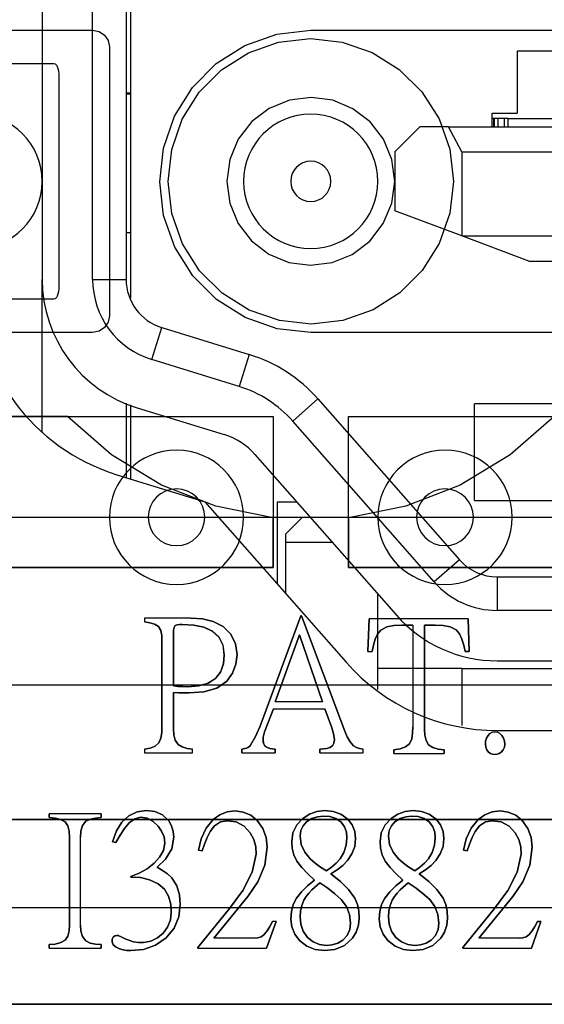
# Model space of a CAD drawing. Header units: millimetres. Extents: x 0 to 1524, y 0 to 1016.
# Tile 131 of 256: x 677.36 to 680.49, y 392.11 to 397.97. Entities that reach past the tile are written whole.
import ezdxf

# ---------------------------------------------------------------- set-up
doc = ezdxf.new("R2010")
doc.units = ezdxf.units.MM
doc.header["$LTSCALE"] = 83.82
doc.layers.get('0').update_dxf_attribs({"linetype": 'CONTINUOUS'})
doc.layers.add('02___PRT_ALL_AXES', color=7, linetype='CONTINUOUS')

msp = doc.modelspace()

# ---------------------------------------------------------------- linework, layer by layer
at = {"color": 7, "linetype": 'CONTINUOUS'}
for p, q in [((677.4944, 398.8517), (677.4944, 396.4232)), ((677.7944, 396.4232), (677.7944, 398.8517)), ((677.9944, 398.8517), (677.9944, 396.4232)), ((678.0194, 398.6817), (678.0194, 396.3102)), ((676.0444, 397.9067), (677.7944, 397.9067)), ((679.0944, 397.9067), (680.5944, 397.9067)), ((677.8944, 397.8067), (677.8944, 396.2067)), ((680.6644, 397.7817), (680.3244, 397.7817)), ((680.3244, 397.7817), (680.3244, 397.4117)), ((677.5644, 397.7067), (676.7244, 397.7067)), ((677.5944, 396.3667), (677.5944, 397.6467)), ((678.0194, 397.5317), (677.9944, 397.5317)), ((678.0092, 397.5267), (677.9944, 397.5267)), ((678.0194, 397.5267), (678.0092, 397.5267)), ((680.1744, 397.4117), (680.3244, 397.4117)), ((680.1744, 397.3317), (680.1744, 397.4117)), ((680.1843, 397.3817), (680.1744, 397.3817)), ((680.1894, 397.3817), (680.1843, 397.3817)), ((680.1843, 397.3317), (680.1843, 397.3817)), ((680.1894, 397.3317), (680.1894, 397.3817)), ((680.2095, 397.3817), (680.1894, 397.3817)), ((680.1894, 397.3317), (680.1894, 397.3817)), ((680.2194, 397.3817), (680.2095, 397.3817)), ((680.2095, 397.3817), (680.2095, 397.3317)), ((680.2493, 397.3817), (680.2194, 397.3817)), ((680.2694, 397.3817), (680.2493, 397.3817)), ((680.2493, 397.3317), (680.2493, 397.3817)), ((680.2694, 397.3817), (680.7194, 397.3817)), ((680.2694, 397.3817), (680.2694, 397.3317)), ((679.7444, 397.3317), (679.5944, 397.1817)), ((679.9144, 397.3317), (679.7444, 397.3317)), ((679.9144, 397.3317), (690.0744, 397.3317)), ((679.9944, 397.1817), (679.9144, 397.3317)), ((679.5944, 397.1817), (679.5944, 396.8317)), ((679.9944, 397.1817), (689.9944, 397.1817)), ((679.9944, 397.1817), (679.9944, 396.6817)), ((679.9944, 396.6817), (679.5944, 396.8317)), ((677.9944, 396.7017), (678.0194, 396.7017)), ((680.3944, 396.5317), (679.9944, 396.6817)), ((679.9944, 396.6817), (689.9944, 396.6817)), ((680.3944, 396.5317), (689.5944, 396.5317)), ((677.4944, 395.5145), (677.4944, 396.4232)), ((677.7944, 396.4232), (677.9944, 396.4232)), ((676.7244, 396.3067), (677.5644, 396.3067)), ((678.1473, 395.9453), (678.2062, 396.1365)), ((678.2062, 396.1365), (678.7264, 395.9764)), ((677.7944, 396.1067), (676.0444, 396.1067)), ((680.5944, 396.1067), (679.0944, 396.1067)), ((678.7264, 395.9764), (678.6676, 395.7853)), ((678.6676, 395.7853), (678.1473, 395.9453)), ((677.9944, 395.6863), (677.9944, 395.2431)), ((678.0194, 395.6756), (678.0194, 395.2354)), ((678.9872, 395.5787), (679.1374, 395.7108)), ((679.1374, 395.7108), (679.9798, 394.7535)), ((680.0694, 395.1067), (680.0694, 395.6817)), ((682.3694, 395.6817), (680.0694, 395.6817)), ((677.6442, 395.6067), (676.4444, 395.6067)), ((676.4444, 395.6067), (678.8694, 395.6067)), ((678.0591, 395.6586), (678.5794, 395.4985)), ((678.8694, 395.6067), (678.8694, 394.7067)), ((679.3194, 395.6067), (681.7444, 395.6067)), ((679.3194, 394.7067), (679.3194, 395.6067)), ((679.8297, 394.6213), (678.9872, 395.5787)), ((678.762, 395.3805), (679.6044, 394.4232)), ((679.0118, 395.0967), (678.8944, 395.0967)), ((678.8944, 395.0967), (678.8944, 394.6093)), ((680.0694, 395.1067), (682.3694, 395.1067)), ((676.9944, 395.0067), (677.8694, 395.0067)), ((677.8694, 395.0067), (678.6694, 395.0067)), ((678.6694, 395.0067), (679.5194, 395.0067)), ((678.8694, 394.7067), (678.8694, 395.0035)), ((678.9444, 394.9067), (679.0444, 395.0067)), ((679.0444, 395.0067), (679.091, 395.0067)), ((679.3194, 395.0035), (679.3194, 394.7067)), ((679.5194, 395.0067), (680.3194, 395.0067)), ((680.3194, 395.0067), (681.1944, 395.0067)), ((678.9444, 394.9067), (678.9444, 394.8567)), ((678.9444, 394.8567), (678.9444, 394.5526)), ((679.223, 394.8567), (678.9444, 394.8567)), ((679.9798, 394.7535), (679.8297, 394.6213)), ((677.2694, 394.7067), (678.8694, 394.7067)), ((678.8694, 394.7067), (677.2694, 394.7067)), ((680.9194, 394.7067), (679.3194, 394.7067)), ((679.3194, 394.7067), (680.9194, 394.7067)), ((680.205, 394.6517), (684.9894, 394.6517)), ((680.205, 394.6517), (680.205, 394.4517)), ((679.4944, 394.1067), (679.4944, 394.5482)), ((684.9894, 394.4517), (680.205, 394.4517)), ((679.0354, 394.4198), (679.0397, 394.4198)), ((679.0397, 394.4198), (679.0354, 394.4198)), ((679.4352, 394.2066), (679.4416, 394.4014)), ((679.4416, 394.4014), (679.4352, 394.2066)), ((680.0316, 394.4014), (680.038, 394.2066)), ((680.038, 394.2066), (680.0316, 394.4014)), ((678.2763, 394.0019), (678.2763, 394.3185)), ((678.2763, 394.3185), (678.2763, 394.0019)), ((679.7028, 394.3645), (679.6375, 394.3645)), ((679.6375, 394.3645), (679.7028, 394.3645)), ((679.7725, 394.3645), (679.7725, 393.7431)), ((679.8357, 394.3645), (679.7725, 394.3645)), ((679.7725, 394.3645), (679.8357, 394.3645)), ((679.7725, 393.7431), (679.7725, 394.3645)), ((678.2078, 393.7625), (678.2078, 394.2707)), ((678.2078, 394.2707), (678.2078, 393.7625)), ((680.038, 394.2066), (680.0142, 394.2066)), ((680.0142, 394.2066), (680.038, 394.2066)), ((680.205, 394.1517), (681.4944, 394.1517)), ((679.4944, 393.9817), (679.4944, 394.1067)), ((679.4944, 393.9817), (679.4944, 394.1067)), ((679.9944, 394.1067), (679.4944, 394.1067)), ((679.9944, 394.1067), (681.2444, 394.1067)), ((679.9944, 394.1067), (679.9944, 393.7667)), ((681.1944, 394.0067), (676.9944, 394.0067)), ((678.2763, 393.9627), (678.2763, 393.7473)), ((678.2763, 393.7473), (678.2763, 393.9627)), ((678.6828, 393.6046), (678.6828, 393.6264)), ((678.6828, 393.6264), (678.6828, 393.6046)), ((678.8819, 393.6264), (678.8819, 393.6046)), ((678.8819, 393.6046), (678.8819, 393.6264)), ((679.1485, 393.6046), (679.1485, 393.6264)), ((679.1485, 393.6264), (679.1485, 393.6046)), ((679.5896, 393.6004), (679.5896, 393.6222)), ((679.5896, 393.6222), (679.5896, 393.6004)), ((679.8889, 393.6222), (679.8889, 393.6004)), ((679.8889, 393.6004), (679.8889, 393.6222)), ((681.0694, 393.2067), (677.1194, 393.2067)), ((677.1194, 393.2067), (681.0694, 393.2067)), ((677.5348, 393.2185), (677.5348, 393.2402)), ((677.5348, 393.2402), (677.5348, 393.2185)), ((677.8462, 393.2402), (677.8462, 393.2185)), ((677.8462, 393.2185), (677.8462, 393.2402)), ((677.6578, 392.5786), (677.6578, 393.1009)), ((677.6578, 393.1009), (677.6578, 392.5786)), ((677.9334, 393.0693), (677.9139, 393.0737)), ((677.9139, 393.0737), (677.9334, 393.0693)), ((678.4466, 393.0203), (678.4248, 393.0236)), ((678.4248, 393.0236), (678.4466, 393.0203)), ((680.0253, 393.0203), (680.0035, 393.0236)), ((680.0035, 393.0236), (680.0253, 393.0203)), ((678.0227, 392.8636), (678.0227, 392.8668)), ((678.0227, 392.8668), (678.0227, 392.8636)), ((678.8874, 392.5992), (678.8308, 392.4402)), ((678.8308, 392.4402), (678.8874, 392.5992)), ((680.4443, 392.5992), (680.4661, 392.5992)), ((680.4661, 392.5992), (680.4443, 392.5992)), ((677.5348, 392.4402), (677.5348, 392.462)), ((677.5348, 392.462), (677.5348, 392.4402)), ((677.8462, 392.462), (677.8462, 392.4402)), ((677.8462, 392.4402), (677.8462, 392.462)), ((678.4216, 392.4402), (678.4216, 392.4457)), ((678.4216, 392.4457), (678.4216, 392.4402)), ((680.0003, 392.4402), (680.0003, 392.4457)), ((680.0003, 392.4457), (680.0003, 392.4402)), ((674.4944, 392.1067), (683.6944, 392.1067))]:
    msp.add_line(p, q, dxfattribs=at)
at = {"color": 6, "linetype": 'CONTINUOUS'}
for p, q in [((676.9944, 395.0067), (681.1944, 395.0067)), ((678.1044, 394.4056), (678.1044, 394.3838)), ((678.3808, 394.4056), (678.1044, 394.4056)), ((678.1044, 394.4056), (678.1044, 394.3838)), ((678.3808, 394.4056), (678.1044, 394.4056)), ((678.8156, 393.8223), (679.0354, 394.4198)), ((679.0354, 394.4198), (678.8156, 393.8223)), ((679.0397, 394.4198), (679.2977, 393.7331)), ((679.2977, 393.7331), (679.0397, 394.4198)), ((680.0316, 394.4014), (679.4416, 394.4014)), ((680.0316, 394.4014), (679.4416, 394.4014)), ((679.7028, 394.3645), (679.7028, 393.7583)), ((679.7028, 394.3645), (679.7028, 393.7583)), ((678.883, 393.9073), (679.0266, 394.3066)), ((679.0266, 394.3066), (678.883, 393.9073)), ((679.0266, 394.3066), (679.1639, 393.9073)), ((679.1639, 393.9073), (679.0266, 394.3066)), ((679.4352, 394.2066), (679.4602, 394.2066)), ((679.4352, 394.2066), (679.4602, 394.2066)), ((679.1639, 393.9073), (678.883, 393.9073)), ((679.1639, 393.9073), (678.883, 393.9073)), ((678.8732, 393.8669), (678.8188, 393.7288)), ((678.8188, 393.7288), (678.8732, 393.8669)), ((678.8732, 393.8669), (679.1779, 393.8669)), ((678.8732, 393.8669), (679.1779, 393.8669)), ((679.2171, 393.7592), (679.1779, 393.8669)), ((679.1779, 393.8669), (679.2171, 393.7592)), ((678.1044, 393.6264), (678.1044, 393.6046)), ((678.1044, 393.6264), (678.1044, 393.6046)), ((678.3906, 393.6046), (678.3906, 393.6264)), ((678.3906, 393.6046), (678.3906, 393.6264)), ((679.4065, 393.6046), (679.4065, 393.6264)), ((679.4065, 393.6046), (679.4065, 393.6264)), ((678.1044, 393.6046), (678.3906, 393.6046)), ((678.1044, 393.6046), (678.3906, 393.6046)), ((678.6828, 393.6046), (678.8819, 393.6046)), ((678.6828, 393.6046), (678.8819, 393.6046)), ((679.1485, 393.6046), (679.4065, 393.6046)), ((679.1485, 393.6046), (679.4065, 393.6046)), ((679.5896, 393.6004), (679.8889, 393.6004)), ((679.5896, 393.6004), (679.8889, 393.6004)), ((677.8462, 393.2402), (677.5348, 393.2402)), ((677.8462, 393.2402), (677.5348, 393.2402)), ((677.722, 392.5786), (677.722, 393.1009)), ((677.722, 392.5786), (677.722, 393.1009)), ((678.7198, 392.7483), (678.5162, 392.5002)), ((678.5162, 392.5002), (678.7198, 392.7483)), ((680.2986, 392.7483), (680.0949, 392.5002)), ((680.0949, 392.5002), (680.2986, 392.7483)), ((681.6694, 392.6817), (676.5194, 392.6817)), ((678.4216, 392.4457), (678.611, 392.6764)), ((678.611, 392.6764), (678.4216, 392.4457)), ((680.0003, 392.4457), (680.1897, 392.6764)), ((680.1897, 392.6764), (680.0003, 392.4457)), ((678.8874, 392.5992), (678.8656, 392.5992)), ((678.8874, 392.5992), (678.8656, 392.5992)), ((680.4661, 392.5992), (680.4095, 392.4402)), ((680.4095, 392.4402), (680.4661, 392.5992)), ((678.76, 392.5002), (678.5162, 392.5002)), ((678.76, 392.5002), (678.5162, 392.5002)), ((680.3387, 392.5002), (680.0949, 392.5002)), ((680.3387, 392.5002), (680.0949, 392.5002)), ((677.5348, 392.4402), (677.8462, 392.4402)), ((677.5348, 392.4402), (677.8462, 392.4402)), ((678.4216, 392.4402), (678.8308, 392.4402)), ((678.4216, 392.4402), (678.8308, 392.4402)), ((680.0003, 392.4402), (680.4095, 392.4402)), ((680.0003, 392.4402), (680.4095, 392.4402)), ((681.5944, 392.1067), (676.5944, 392.1067))]:
    msp.add_line(p, q, dxfattribs=at)
at = {"color": 7, "linetype": 'CONTINUOUS'}
for points in [[(677.7944, 397.9067), (677.833, 397.8989), (677.8651, 397.8774), (677.8867, 397.8452), (677.8944, 397.8067)], [(679.0944, 396.1067), (678.8937, 396.1293), (678.7035, 396.196), (678.5332, 396.303), (678.392, 396.444), (678.2846, 396.6138), (678.2175, 396.8041), (678.1944, 397.0044), (678.2165, 397.2047), (678.2824, 397.3949), (678.3889, 397.5655), (678.5302, 397.7079), (678.7014, 397.8163), (678.8928, 397.8838), (679.0944, 397.9067)], [(678.2444, 397.0067), (678.2659, 397.1966), (678.3289, 397.3761), (678.43, 397.5368), (678.5629, 397.67), (678.7231, 397.7713), (678.9027, 397.8348), (679.0921, 397.8566), (679.2814, 397.8358), (679.4611, 397.7735), (679.622, 397.6731), (679.7564, 397.5398), (679.8589, 397.3781), (679.9227, 397.1973), (679.9444, 397.0067)], [(677.5944, 397.6467), (677.5933, 397.662), (677.5904, 397.6764), (677.586, 397.6882), (677.5808, 397.6968), (677.5728, 397.7041), (677.5644, 397.7067)], [(679.5944, 397.0067), (679.5773, 397.1364), (679.5271, 397.2572), (679.4477, 397.3604), (679.345, 397.4393), (679.225, 397.4893), (679.0964, 397.5066), (678.9677, 397.4903), (678.8472, 397.4413), (678.7433, 397.3626), (678.6625, 397.2587), (678.6116, 397.1369), (678.5944, 397.0067)], [(679.9444, 397.0067), (679.9229, 396.8167), (679.8599, 396.6372), (679.7588, 396.4765), (679.6259, 396.3433), (679.4657, 396.242), (679.2861, 396.1786), (679.0967, 396.1567), (678.9073, 396.1775), (678.7277, 396.2398), (678.5668, 396.3402), (678.4324, 396.4735), (678.3299, 396.6352), (678.266, 396.816), (678.2444, 397.0067)], [(678.5944, 397.0067), (678.6115, 396.8769), (678.6617, 396.7562), (678.7411, 396.6529), (678.8438, 396.574), (678.9638, 396.524), (679.0924, 396.5067), (679.2211, 396.523), (679.3416, 396.572), (679.4455, 396.6507), (679.5262, 396.7547), (679.5771, 396.8765), (679.5944, 397.0067)], [(677.5644, 396.3067), (677.5727, 396.3092), (677.5807, 396.3164), (677.586, 396.3249), (677.5903, 396.3367), (677.5933, 396.3511), (677.5944, 396.3667)], [(677.8944, 396.2067), (677.8867, 396.1681), (677.8651, 396.1359), (677.833, 396.1144), (677.7944, 396.1067)], [(678.8694, 395.0035), (678.5284, 395.072), (678.2041, 395.1982), (677.9065, 395.3782), (677.6442, 395.6067)], [(680.5446, 395.6067), (680.2823, 395.3782), (679.9846, 395.1982), (679.6604, 395.072), (679.3194, 395.0035)], [(678.2763, 394.3185), (678.2771, 394.3348), (678.2802, 394.3498), (678.2873, 394.3621)], [(678.2873, 394.3621), (678.2802, 394.3498), (678.2771, 394.3348), (678.2763, 394.3185)], [(679.6375, 394.3645), (679.5902, 394.3621), (679.5474, 394.3536), (679.5124, 394.3351)], [(679.5124, 394.3351), (679.5474, 394.3536), (679.5902, 394.3621), (679.6375, 394.3645)], [(678.2763, 393.7473), (678.2788, 393.7113), (678.2872, 393.6791), (678.3036, 393.6536)], [(678.3036, 393.6536), (678.2872, 393.6791), (678.2788, 393.7113), (678.2763, 393.7473)], [(678.8188, 393.7288), (678.814, 393.7139), (678.8111, 393.6978), (678.8101, 393.6809)], [(678.8101, 393.6809), (678.8111, 393.6978), (678.814, 393.7139), (678.8188, 393.7288)], [(679.7725, 393.7431), (679.7745, 393.7086), (679.7818, 393.6773), (679.7965, 393.6517)], [(679.7965, 393.6517), (679.7818, 393.6773), (679.7745, 393.7086), (679.7725, 393.7431)], [(680.1509, 393.7081), (680.1619, 393.7191), (680.1757, 393.7264), (680.1912, 393.7288)], [(680.1912, 393.7288), (680.1757, 393.7264), (680.1619, 393.7191), (680.1509, 393.7081)], [(680.1912, 393.7288), (680.2072, 393.7263), (680.2216, 393.7189), (680.2336, 393.7081)], [(680.2336, 393.7081), (680.2216, 393.7189), (680.2072, 393.7263), (680.1912, 393.7288)], [(679.2084, 393.6351), (679.2233, 393.6454), (679.2328, 393.6617), (679.2356, 393.6809)], [(679.2356, 393.6809), (679.2328, 393.6617), (679.2233, 393.6454), (679.2084, 393.6351)], [(678.6828, 393.6264), (678.6922, 393.6281), (678.7017, 393.6299), (678.7111, 393.6319)], [(678.7111, 393.6319), (678.7017, 393.6299), (678.6922, 393.6281), (678.6828, 393.6264)], [(679.3499, 393.6449), (679.3664, 393.6358), (679.3857, 393.6301), (679.4065, 393.6264)], [(679.4065, 393.6264), (679.3857, 393.6301), (679.3664, 393.6358), (679.3499, 393.6449)], [(679.7965, 393.6517), (679.8218, 393.6355), (679.8535, 393.6265), (679.8889, 393.6222)], [(679.8889, 393.6222), (679.8535, 393.6265), (679.8218, 393.6355), (679.7965, 393.6517)], [(680.1912, 393.5938), (680.1778, 393.5955), (680.1652, 393.6003), (680.1541, 393.608)], [(680.1541, 393.608), (680.1652, 393.6003), (680.1778, 393.5955), (680.1912, 393.5938)], [(680.2292, 393.608), (680.2177, 393.6006), (680.2049, 393.5956), (680.1912, 393.5938)], [(680.1912, 393.5938), (680.2049, 393.5956), (680.2177, 393.6006), (680.2292, 393.608)], [(678.6436, 393.2577), (678.6924, 393.2514), (678.7374, 393.232), (678.7753, 393.2011)], [(678.7753, 393.2011), (678.7374, 393.232), (678.6924, 393.2514), (678.6436, 393.2577)], [(678.1849, 393.1683), (678.1561, 393.1961), (678.1205, 393.2151), (678.0804, 393.2217)], [(678.0804, 393.2217), (678.1205, 393.2151), (678.1561, 393.1961), (678.1849, 393.1683)], [(678.2479, 393.1988), (678.2649, 393.1689), (678.2751, 393.1361), (678.2784, 393.1019)], [(678.2784, 393.1019), (678.2751, 393.1361), (678.2649, 393.1689), (678.2479, 393.1988)], [(679.0697, 393.1924), (679.1002, 393.2124), (679.1348, 393.2238), (679.1709, 393.2272)], [(679.1709, 393.2272), (679.1348, 393.2238), (679.1002, 393.2124), (679.0697, 393.1924)], [(679.5959, 393.1924), (679.6265, 393.2124), (679.6611, 393.2238), (679.6972, 393.2272)], [(679.6972, 393.2272), (679.6611, 393.2238), (679.6265, 393.2124), (679.5959, 393.1924)], [(679.6972, 393.2272), (679.7345, 393.2239), (679.7703, 393.2124), (679.8017, 393.1912)], [(679.8017, 393.1912), (679.7703, 393.2124), (679.7345, 393.2239), (679.6972, 393.2272)], [(679.8408, 393.2098), (679.8671, 393.1756), (679.8827, 393.1357), (679.8876, 393.0932)], [(679.8876, 393.0932), (679.8827, 393.1357), (679.8671, 393.1756), (679.8408, 393.2098)], [(677.6578, 393.1009), (677.6555, 393.1367), (677.6472, 393.1686), (677.6306, 393.1933)], [(677.6306, 393.1933), (677.6472, 393.1686), (677.6555, 393.1367), (677.6578, 393.1009)], [(679.8017, 393.1912), (679.8217, 393.1639), (679.8331, 393.1322), (679.8365, 393.0987)], [(679.8365, 393.0987), (679.8331, 393.1322), (679.8217, 393.1639), (679.8017, 393.1912)], [(678.2784, 393.1019), (678.2657, 393.0318), (678.2295, 392.9712), (678.1783, 392.9234)], [(678.1783, 392.9234), (678.2295, 392.9712), (678.2657, 393.0318), (678.2784, 393.1019)], [(678.7698, 392.9997), (678.7677, 393.0446), (678.7555, 393.0877), (678.7339, 393.1271)], [(678.7339, 393.1271), (678.7555, 393.0877), (678.7677, 393.0446), (678.7698, 392.9997)], [(679.8876, 393.0932), (679.8823, 393.0463), (679.8661, 393.0019), (679.8397, 392.9626)], [(679.8397, 392.9626), (679.8661, 393.0019), (679.8823, 393.0463), (679.8876, 393.0932)], [(680.0732, 393.1358), (680.056, 393.0994), (680.0406, 393.0607), (680.0253, 393.0203)], [(680.0253, 393.0203), (680.0406, 393.0607), (680.056, 393.0994), (680.0732, 393.1358)], [(678.162, 392.9475), (678.1939, 392.982), (678.2166, 393.022), (678.225, 393.0661)], [(678.225, 393.0661), (678.2166, 393.0219), (678.1938, 392.9819), (678.162, 392.9475)], [(679.012, 392.9594), (678.9939, 392.9964), (678.9844, 393.0362), (678.9815, 393.0769)], [(678.9815, 393.0769), (678.9844, 393.0362), (678.9939, 392.9964), (679.012, 392.9594)], [(679.5382, 392.9594), (679.5201, 392.9964), (679.5106, 393.0362), (679.5077, 393.0769)], [(679.5077, 393.0769), (679.5106, 393.0362), (679.5201, 392.9964), (679.5382, 392.9594)], [(679.1884, 392.9007), (679.1531, 392.9231), (679.1204, 392.9467), (679.0915, 392.9724)], [(679.0915, 392.9724), (679.1204, 392.9467), (679.1531, 392.9231), (679.1884, 392.9007)], [(679.2688, 392.9724), (679.2453, 392.947), (679.2181, 392.9234), (679.1884, 392.9007)], [(679.1884, 392.9007), (679.2181, 392.9234), (679.2453, 392.947), (679.2688, 392.9724)], [(678.1783, 392.9234), (678.2112, 392.9039), (678.2411, 392.8833), (678.2665, 392.8604)], [(678.2665, 392.8604), (678.2411, 392.8833), (678.2112, 392.9039), (678.1783, 392.9234)], [(679.3135, 392.9626), (679.2848, 392.9341), (679.2514, 392.9083), (679.2145, 392.8843)], [(679.2145, 392.8843), (679.2514, 392.9083), (679.2848, 392.9341), (679.3135, 392.9626)], [(679.1013, 392.7875), (679.1171, 392.8018), (679.1331, 392.8159), (679.1492, 392.8299)], [(679.1492, 392.8299), (679.1331, 392.8159), (679.1171, 392.8018), (679.1013, 392.7875)], [(679.5797, 392.7266), (679.5929, 392.749), (679.6091, 392.7693), (679.6275, 392.7875)], [(679.6275, 392.7875), (679.6091, 392.7693), (679.5929, 392.749), (679.5797, 392.7266)], [(678.9762, 392.6144), (678.9793, 392.6587), (678.9897, 392.7012), (679.0088, 392.7396)], [(679.0088, 392.7396), (678.9897, 392.7011), (678.9793, 392.6587), (678.9762, 392.6144)], [(679.357, 392.7396), (679.3728, 392.7013), (679.3808, 392.6608), (679.3831, 392.6198)], [(679.3831, 392.6198), (679.3808, 392.6608), (679.3728, 392.7013), (679.357, 392.7396)], [(679.5024, 392.6144), (679.5055, 392.6587), (679.5159, 392.7012), (679.535, 392.7396)], [(679.535, 392.7396), (679.5159, 392.7011), (679.5055, 392.6587), (679.5024, 392.6144)], [(679.0305, 392.6274), (679.0328, 392.6615), (679.0403, 392.6949), (679.0534, 392.7266)], [(679.0534, 392.7266), (679.0403, 392.6949), (679.0328, 392.6615), (679.0305, 392.6274)], [(678.2142, 392.5307), (678.2413, 392.5669), (678.258, 392.6088), (678.2632, 392.6535)], [(678.2632, 392.6535), (678.258, 392.6088), (678.2413, 392.5669), (678.2142, 392.5307)], [(679.0273, 392.486), (678.9991, 392.5237), (678.9817, 392.5675), (678.9762, 392.6144)], [(678.9762, 392.6144), (678.9817, 392.5675), (678.9991, 392.5237), (679.0273, 392.486)], [(679.3831, 392.6198), (679.3787, 392.5773), (679.365, 392.5368), (679.3428, 392.5002)], [(679.3428, 392.5002), (679.365, 392.5368), (679.3787, 392.5773), (679.3831, 392.6198)], [(677.6317, 392.4893), (677.6477, 392.5133), (677.6556, 392.544), (677.6578, 392.5786)], [(677.6578, 392.5786), (677.6556, 392.544), (677.6477, 392.5133), (677.6317, 392.4893)], [(677.722, 392.5786), (677.7248, 392.5426), (677.7347, 392.5099), (677.7547, 392.4849)], [(677.7547, 392.4849), (677.7346, 392.51), (677.7248, 392.5426), (677.722, 392.5786)], [(678.8156, 392.5209), (678.8339, 392.5433), (678.85, 392.5699), (678.8656, 392.5992)], [(678.8656, 392.5992), (678.85, 392.5699), (678.8339, 392.5433), (678.8156, 392.5209)], [(679.332, 392.5905), (679.3275, 392.5524), (679.3122, 392.5169), (679.2862, 392.4881)], [(679.2862, 392.4881), (679.3122, 392.5169), (679.3275, 392.5524), (679.332, 392.5905)], [(679.8582, 392.5905), (679.8537, 392.5524), (679.8385, 392.5169), (679.8125, 392.4881)], [(679.8125, 392.4881), (679.8385, 392.5169), (679.8537, 392.5524), (679.8582, 392.5905)], [(680.3943, 392.5209), (680.4126, 392.5433), (680.4287, 392.5699), (680.4443, 392.5992)], [(680.4443, 392.5992), (680.4287, 392.5699), (680.4126, 392.5433), (680.3943, 392.5209)], [(677.9106, 392.4794), (677.9113, 392.4943), (677.9162, 392.5067), (677.9261, 392.5144), (677.9389, 392.5165)], [(677.9389, 392.5165), (677.9261, 392.5144), (677.9162, 392.5067), (677.9113, 392.4943), (677.9106, 392.4794)], [(677.9389, 392.5165), (677.9415, 392.5164), (677.944, 392.516), (677.9464, 392.5154)], [(677.9464, 392.5154), (677.944, 392.516), (677.9415, 392.5164), (677.9389, 392.5165)], [(678.0216, 392.4262), (677.9988, 392.4273), (677.9762, 392.4309), (677.9542, 392.437)], [(677.9542, 392.437), (677.9762, 392.4309), (677.9988, 392.4273), (678.0216, 392.4262)], [(679.2862, 392.4881), (679.2562, 392.4705), (679.2228, 392.4606), (679.1884, 392.4577)], [(679.1884, 392.4577), (679.2228, 392.4606), (679.2562, 392.4705), (679.2862, 392.4881)]]:
    msp.add_lwpolyline(points, dxfattribs=at)
at = {"color": 6, "linetype": 'CONTINUOUS'}
for points in [[(678.1871, 394.3567), (678.1639, 394.3707), (678.1356, 394.3788), (678.1044, 394.3838)], [(678.1044, 394.3838), (678.1356, 394.3788), (678.1639, 394.3707), (678.1871, 394.3567)], [(678.3808, 394.4056), (678.4486, 394.401), (678.5136, 394.3852), (678.5723, 394.3556)], [(678.5723, 394.3556), (678.5136, 394.3853), (678.4486, 394.401), (678.3808, 394.4056)], [(678.2078, 394.2707), (678.2062, 394.3034), (678.2004, 394.3329), (678.1871, 394.3567)], [(678.1871, 394.3567), (678.2004, 394.3329), (678.2062, 394.3034), (678.2078, 394.2707)], [(678.2873, 394.3621), (678.2993, 394.3667), (678.313, 394.3682), (678.3276, 394.3687)], [(678.3276, 394.3687), (678.313, 394.3682), (678.2993, 394.3667), (678.2873, 394.3621)], [(678.3276, 394.3687), (678.3968, 394.3646), (678.4565, 394.3522), (678.5076, 394.3292), (678.5473, 394.2934), (678.5714, 394.2451), (678.5789, 394.1879)], [(678.5789, 394.1879), (678.5716, 394.2444), (678.5481, 394.2924), (678.5091, 394.3283), (678.4581, 394.3517), (678.3979, 394.3645), (678.3276, 394.3687)], [(678.5723, 394.3556), (678.6187, 394.311), (678.6467, 394.2535), (678.655, 394.1902)], [(678.655, 394.1902), (678.6467, 394.2535), (678.6187, 394.311), (678.5723, 394.3556)], [(679.5124, 394.3351), (679.4929, 394.3112), (679.479, 394.2802), (679.4684, 394.2452), (679.4602, 394.2066)], [(679.4602, 394.2066), (679.4684, 394.2452), (679.479, 394.2802), (679.4929, 394.3112), (679.5124, 394.3351)], [(679.9608, 394.3372), (679.9257, 394.3545), (679.883, 394.3622), (679.8357, 394.3645)], [(679.8357, 394.3645), (679.883, 394.3622), (679.9257, 394.3545), (679.9608, 394.3372)], [(680.0142, 394.2066), (680.0061, 394.2458), (679.9954, 394.2815), (679.9808, 394.3128), (679.9608, 394.3372)], [(679.9608, 394.3372), (679.9808, 394.3128), (679.9954, 394.2815), (680.0061, 394.2458), (680.0142, 394.2066)], [(678.5789, 394.1879), (678.5736, 394.1331), (678.5561, 394.0843), (678.5239, 394.0443), (678.4786, 394.0169), (678.4244, 394.0021), (678.3624, 393.9975)], [(678.3624, 393.9975), (678.4283, 394.0028), (678.484, 394.0193), (678.5284, 394.0484), (678.5584, 394.0886), (678.5742, 394.1357), (678.5789, 394.1879)], [(678.655, 394.1902), (678.6489, 394.1324), (678.6287, 394.0777), (678.5941, 394.0303)], [(678.5941, 394.0303), (678.6287, 394.0777), (678.6489, 394.1324), (678.655, 394.1902)], [(678.5941, 394.0303), (678.5347, 393.9895), (678.4578, 393.9672), (678.37, 393.9606)], [(678.37, 393.9606), (678.4577, 393.9672), (678.5347, 393.9895), (678.5941, 394.0303)], [(678.3624, 393.9975), (678.3331, 393.998), (678.3044, 393.9993), (678.2763, 394.0019)], [(678.2763, 394.0019), (678.3044, 393.9993), (678.3331, 393.998), (678.3624, 393.9975)], [(678.37, 393.9606), (678.3383, 393.9608), (678.3071, 393.9613), (678.2763, 393.9627)], [(678.2763, 393.9627), (678.3071, 393.9613), (678.3383, 393.9608), (678.37, 393.9606)], [(678.7361, 393.6504), (678.7657, 393.7013), (678.7912, 393.7593), (678.8156, 393.8223)], [(678.8156, 393.8223), (678.7912, 393.7593), (678.7657, 393.7013), (678.7361, 393.6504)], [(678.1892, 393.6635), (678.2011, 393.692), (678.2064, 393.7256), (678.2078, 393.7625)], [(678.2078, 393.7625), (678.2064, 393.7256), (678.2011, 393.692), (678.1892, 393.6635)], [(679.2356, 393.6809), (679.2327, 393.7065), (679.2259, 393.7326), (679.2171, 393.7592)], [(679.2171, 393.7592), (679.2259, 393.7326), (679.2327, 393.7065), (679.2356, 393.6809)], [(679.2977, 393.7331), (679.3119, 393.699), (679.3287, 393.6688), (679.3499, 393.6449)], [(679.3499, 393.6449), (679.3287, 393.6688), (679.3119, 393.699), (679.2977, 393.7331)], [(679.6833, 393.6582), (679.6959, 393.6869), (679.7013, 393.721), (679.7028, 393.7583)], [(679.7028, 393.7583), (679.7013, 393.721), (679.6959, 393.6869), (679.6833, 393.6582)], [(678.8101, 393.6809), (678.8125, 393.6619), (678.8214, 393.6454), (678.8362, 393.6351)], [(678.8362, 393.6351), (678.8247, 393.6421), (678.8161, 393.6531), (678.8114, 393.6665), (678.8101, 393.6809)], [(680.1346, 393.6559), (680.1361, 393.6743), (680.1416, 393.6921), (680.1509, 393.7081)], [(680.1509, 393.7081), (680.1416, 393.6921), (680.1361, 393.6743), (680.1346, 393.6559)], [(680.2336, 393.7081), (680.2429, 393.6921), (680.2483, 393.6743), (680.2499, 393.6559)], [(680.2499, 393.6559), (680.2483, 393.6743), (680.2429, 393.6921), (680.2336, 393.7081)], [(678.1044, 393.6264), (678.1385, 393.6324), (678.168, 393.6442), (678.1892, 393.6635)], [(678.1892, 393.6635), (678.168, 393.6442), (678.1385, 393.6324), (678.1044, 393.6264)], [(678.3036, 393.6536), (678.3276, 393.6387), (678.3574, 393.6304), (678.3906, 393.6264)], [(678.3906, 393.6264), (678.3574, 393.6304), (678.3276, 393.6387), (678.3036, 393.6536)], [(678.7111, 393.6319), (678.7204, 393.6359), (678.7289, 393.6422), (678.7361, 393.6504)], [(678.7361, 393.6504), (678.7288, 393.6422), (678.7204, 393.6358), (678.7111, 393.6319)], [(678.8362, 393.6351), (678.8503, 393.6304), (678.8657, 393.6279), (678.8819, 393.6264)], [(678.8819, 393.6264), (678.8657, 393.6279), (678.8503, 393.6304), (678.8362, 393.6351)], [(679.1485, 393.6264), (679.1694, 393.628), (679.1894, 393.6305), (679.2084, 393.6351)], [(679.2084, 393.6351), (679.1894, 393.6305), (679.1694, 393.628), (679.1485, 393.6264)], [(679.5896, 393.6222), (679.6265, 393.6276), (679.6588, 393.6388), (679.6833, 393.6582)], [(679.6833, 393.6582), (679.6589, 393.6388), (679.6265, 393.6276), (679.5896, 393.6222)], [(680.1541, 393.608), (680.143, 393.6219), (680.1366, 393.6384), (680.1346, 393.6559)], [(680.1346, 393.6559), (680.1366, 393.6384), (680.143, 393.6219), (680.1541, 393.608)], [(680.2499, 393.6559), (680.2477, 393.6382), (680.2406, 393.6218), (680.2292, 393.608)], [(680.2292, 393.608), (680.2406, 393.6218), (680.2477, 393.6382), (680.2499, 393.6559)], [(677.9139, 393.0737), (677.9374, 393.1392), (677.969, 393.1912), (678.0098, 393.2294), (678.0594, 393.2523), (678.1162, 393.2597)], [(678.1162, 393.2597), (678.0596, 393.2523), (678.01, 393.2295), (677.969, 393.1912), (677.9373, 393.1391), (677.9139, 393.0737)], [(678.1162, 393.2597), (678.1657, 393.2541), (678.2117, 393.2342), (678.2479, 393.1988)], [(678.2479, 393.1988), (678.2117, 393.2342), (678.1657, 393.2541), (678.1162, 393.2597)], [(678.513, 393.2075), (678.5519, 393.2353), (678.5964, 393.2522), (678.6436, 393.2577)], [(678.6436, 393.2577), (678.5964, 393.2522), (678.5519, 393.2353), (678.513, 393.2075)], [(679.0468, 393.213), (679.0866, 393.239), (679.1314, 393.2547), (679.1785, 393.2597)], [(679.1785, 393.2597), (679.1314, 393.2547), (679.0866, 393.239), (679.0468, 393.213)], [(679.1785, 393.2597), (679.2274, 393.2549), (679.274, 393.2387), (679.3146, 393.2098)], [(679.3146, 393.2098), (679.274, 393.2387), (679.2274, 393.2549), (679.1785, 393.2597)], [(679.573, 393.213), (679.6129, 393.239), (679.6577, 393.2547), (679.7048, 393.2597)], [(679.7048, 393.2597), (679.6577, 393.2547), (679.6129, 393.239), (679.573, 393.213)], [(679.7048, 393.2597), (679.7536, 393.2549), (679.8003, 393.2387), (679.8408, 393.2098)], [(679.8408, 393.2098), (679.8003, 393.2387), (679.7536, 393.2549), (679.7048, 393.2597)], [(680.0917, 393.2075), (680.1306, 393.2353), (680.1751, 393.2522), (680.2223, 393.2577)], [(680.2223, 393.2577), (680.1751, 393.2522), (680.1306, 393.2353), (680.0917, 393.2075)], [(680.2223, 393.2577), (680.2711, 393.2514), (680.3161, 393.232), (680.354, 393.2011)], [(680.354, 393.2011), (680.3161, 393.232), (680.2711, 393.2514), (680.2223, 393.2577)], [(677.6306, 393.1933), (677.6037, 393.2073), (677.5711, 393.2147), (677.5348, 393.2185)], [(677.5348, 393.2185), (677.571, 393.2147), (677.6037, 393.2073), (677.6306, 393.1933)], [(677.8462, 393.2185), (677.8123, 393.2155), (677.7813, 393.209), (677.7547, 393.1967)], [(677.7547, 393.1967), (677.7813, 393.209), (677.8123, 393.2155), (677.8462, 393.2185)], [(678.0804, 393.2217), (678.0453, 393.2119), (678.0133, 393.1871), (677.9849, 393.1539), (677.9586, 393.1142), (677.9334, 393.0693)], [(677.9334, 393.0693), (677.9585, 393.1142), (677.9849, 393.1538), (678.0133, 393.1871), (678.0453, 393.2119), (678.0804, 393.2217)], [(678.4248, 393.0236), (678.4421, 393.0928), (678.4707, 393.1557), (678.513, 393.2075)], [(678.513, 393.2075), (678.4706, 393.1556), (678.442, 393.0927), (678.4248, 393.0236)], [(678.5968, 393.1999), (678.5567, 393.1925), (678.5213, 393.1697), (678.4944, 393.1358)], [(678.4944, 393.1358), (678.5213, 393.1697), (678.5567, 393.1925), (678.5968, 393.1999)], [(678.7339, 393.1271), (678.6978, 393.1672), (678.6501, 393.1923), (678.5968, 393.1999)], [(678.5968, 393.1999), (678.6501, 393.1923), (678.6978, 393.1672), (678.7339, 393.1271)], [(678.7753, 393.2011), (678.8088, 393.1536), (678.8281, 393.0993), (678.834, 393.0421)], [(678.834, 393.0421), (678.8281, 393.0993), (678.8088, 393.1536), (678.7753, 393.2011)], [(678.9815, 393.0769), (678.9885, 393.1284), (679.011, 393.1753), (679.0468, 393.213)], [(679.0468, 393.213), (679.011, 393.1753), (678.9885, 393.1284), (678.9815, 393.0769)], [(679.1709, 393.2272), (679.2082, 393.2239), (679.2441, 393.2124), (679.2754, 393.1912)], [(679.2754, 393.1912), (679.2441, 393.2124), (679.2082, 393.2239), (679.1709, 393.2272)], [(679.3146, 393.2098), (679.3408, 393.1756), (679.3565, 393.1357), (679.3614, 393.0932)], [(679.3614, 393.0932), (679.3565, 393.1357), (679.3408, 393.1756), (679.3146, 393.2098)], [(679.5077, 393.0769), (679.5148, 393.1284), (679.5372, 393.1753), (679.573, 393.213)], [(679.573, 393.213), (679.5372, 393.1753), (679.5148, 393.1284), (679.5077, 393.0769)], [(680.0035, 393.0236), (680.0208, 393.0928), (680.0494, 393.1557), (680.0917, 393.2075)], [(680.0917, 393.2075), (680.0493, 393.1556), (680.0208, 393.0927), (680.0035, 393.0236)], [(680.1755, 393.1999), (680.1354, 393.1925), (680.1, 393.1697), (680.0732, 393.1358)], [(680.0732, 393.1358), (680.1, 393.1697), (680.1354, 393.1925), (680.1755, 393.1999)], [(680.3126, 393.1271), (680.2765, 393.1672), (680.2289, 393.1923), (680.1755, 393.1999)], [(680.1755, 393.1999), (680.2289, 393.1923), (680.2765, 393.1672), (680.3126, 393.1271)], [(680.354, 393.2011), (680.3875, 393.1536), (680.4069, 393.0993), (680.4127, 393.0421)], [(680.4127, 393.0421), (680.4069, 393.0993), (680.3875, 393.1536), (680.354, 393.2011)], [(677.7547, 393.1967), (677.7346, 393.1707), (677.7248, 393.1373), (677.722, 393.1009)], [(677.722, 393.1009), (677.7248, 393.1373), (677.7346, 393.1707), (677.7547, 393.1967)], [(678.225, 393.0661), (678.22, 393.1033), (678.2058, 393.1378), (678.1849, 393.1683)], [(678.1849, 393.1683), (678.2058, 393.1378), (678.22, 393.1033), (678.225, 393.0661)], [(679.0305, 393.1096), (679.0352, 393.1408), (679.0491, 393.1688), (679.0697, 393.1924)], [(679.0697, 393.1924), (679.0491, 393.1688), (679.0352, 393.1408), (679.0305, 393.1096)], [(679.2754, 393.1912), (679.2954, 393.1639), (679.3069, 393.1322), (679.3102, 393.0987)], [(679.3102, 393.0987), (679.3069, 393.1322), (679.2954, 393.1639), (679.2754, 393.1912)], [(679.5568, 393.1096), (679.5614, 393.1408), (679.5753, 393.1688), (679.5959, 393.1924)], [(679.5959, 393.1924), (679.5753, 393.1688), (679.5614, 393.1408), (679.5568, 393.1096)], [(678.4944, 393.1358), (678.4773, 393.0994), (678.4619, 393.0607), (678.4466, 393.0203)], [(678.4466, 393.0203), (678.4619, 393.0607), (678.4773, 393.0994), (678.4944, 393.1358)], [(679.0915, 392.9724), (679.0593, 393.0121), (679.0378, 393.0587), (679.0305, 393.1096)], [(679.0305, 393.1096), (679.0378, 393.0587), (679.0593, 393.0121), (679.0915, 392.9724)], [(679.3102, 393.0987), (679.3059, 393.054), (679.292, 393.0112), (679.2688, 392.9724)], [(679.2688, 392.9724), (679.292, 393.0112), (679.3059, 393.054), (679.3102, 393.0987)], [(679.3614, 393.0932), (679.3561, 393.0463), (679.3399, 393.0019), (679.3135, 392.9626)], [(679.3135, 392.9626), (679.3399, 393.0019), (679.3561, 393.0463), (679.3614, 393.0932)], [(679.6177, 392.9724), (679.5856, 393.0121), (679.5641, 393.0587), (679.5568, 393.1096)], [(679.5568, 393.1096), (679.5641, 393.0587), (679.5856, 393.0121), (679.6177, 392.9724)], [(679.8365, 393.0987), (679.8322, 393.054), (679.8183, 393.0112), (679.795, 392.9724)], [(679.795, 392.9724), (679.8183, 393.0112), (679.8322, 393.054), (679.8365, 393.0987)], [(680.3485, 392.9997), (680.3464, 393.0446), (680.3342, 393.0877), (680.3126, 393.1271)], [(680.3126, 393.1271), (680.3342, 393.0877), (680.3464, 393.0446), (680.3485, 392.9997)], [(678.834, 393.0421), (678.82, 392.9353), (678.7799, 392.8361), (678.7198, 392.7483)], [(678.7198, 392.7483), (678.7799, 392.8361), (678.82, 392.9353), (678.834, 393.0421)], [(680.4127, 393.0421), (680.3987, 392.9353), (680.3586, 392.8361), (680.2986, 392.7483)], [(680.2986, 392.7483), (680.3586, 392.8361), (680.3987, 392.9353), (680.4127, 393.0421)], [(678.611, 392.6764), (678.6895, 392.7845), (678.7449, 392.8929), (678.7698, 392.9997)], [(678.7698, 392.9997), (678.7449, 392.8929), (678.6895, 392.7845), (678.611, 392.6764)], [(679.7146, 392.9007), (679.6793, 392.9231), (679.6467, 392.9467), (679.6177, 392.9724)], [(679.6177, 392.9724), (679.6467, 392.9467), (679.6793, 392.9231), (679.7146, 392.9007)], [(679.795, 392.9724), (679.7715, 392.947), (679.7443, 392.9234), (679.7146, 392.9007)], [(679.7146, 392.9007), (679.7443, 392.9234), (679.7715, 392.947), (679.795, 392.9724)], [(680.1897, 392.6764), (680.2682, 392.7845), (680.3236, 392.8929), (680.3485, 392.9997)], [(680.3485, 392.9997), (680.3236, 392.8929), (680.2682, 392.7845), (680.1897, 392.6764)], [(678.0227, 392.8668), (678.0724, 392.8874), (678.1194, 392.9141), (678.162, 392.9475)], [(678.162, 392.9475), (678.1194, 392.9141), (678.0724, 392.8874), (678.0227, 392.8668)], [(679.1165, 392.8462), (679.077, 392.8837), (679.0416, 392.921), (679.012, 392.9594)], [(679.012, 392.9594), (679.0416, 392.921), (679.077, 392.8837), (679.1165, 392.8462)], [(679.6427, 392.8462), (679.6033, 392.8837), (679.5678, 392.921), (679.5382, 392.9594)], [(679.5382, 392.9594), (679.5678, 392.921), (679.6033, 392.8837), (679.6427, 392.8462)], [(679.8397, 392.9626), (679.811, 392.9341), (679.7776, 392.9083), (679.7407, 392.8843)], [(679.7407, 392.8843), (679.7776, 392.9083), (679.811, 392.9341), (679.8397, 392.9626)], [(678.1859, 392.8233), (678.1345, 392.8475), (678.0794, 392.8612), (678.0227, 392.8636)], [(678.0227, 392.8636), (678.0794, 392.8612), (678.1345, 392.8475), (678.1859, 392.8233)], [(678.2665, 392.8604), (678.2965, 392.8126), (678.3121, 392.7582), (678.3165, 392.7014)], [(678.3165, 392.7014), (678.312, 392.7582), (678.2964, 392.8127), (678.2665, 392.8604)], [(679.0088, 392.7396), (679.0392, 392.7761), (679.0757, 392.8112), (679.1165, 392.8462)], [(679.1165, 392.8462), (679.0757, 392.8112), (679.0392, 392.7761), (679.0088, 392.7396)], [(679.2145, 392.8843), (679.2708, 392.8386), (679.3194, 392.7909), (679.357, 392.7396)], [(679.357, 392.7396), (679.3194, 392.7909), (679.2708, 392.8386), (679.2145, 392.8843)], [(679.535, 392.7396), (679.5654, 392.7761), (679.602, 392.8112), (679.6427, 392.8462)], [(679.6427, 392.8462), (679.602, 392.8112), (679.5654, 392.7761), (679.535, 392.7396)], [(679.7407, 392.8843), (679.797, 392.8386), (679.8456, 392.7909), (679.8832, 392.7396)], [(679.8832, 392.7396), (679.8456, 392.7909), (679.797, 392.8386), (679.7407, 392.8843)], [(678.2632, 392.6535), (678.2597, 392.7035), (678.2469, 392.7511), (678.2222, 392.7927), (678.1859, 392.8233)], [(678.1859, 392.8233), (678.2222, 392.7927), (678.2469, 392.7511), (678.2597, 392.7035), (678.2632, 392.6535)], [(679.0534, 392.7266), (679.0666, 392.749), (679.0829, 392.7693), (679.1013, 392.7875)], [(679.1013, 392.7875), (679.0829, 392.7693), (679.0666, 392.749), (679.0534, 392.7266)], [(679.1492, 392.8299), (679.1953, 392.7979), (679.2381, 392.7653), (679.2765, 392.7309)], [(679.2765, 392.7309), (679.2381, 392.7653), (679.1953, 392.7979), (679.1492, 392.8299)], [(679.6275, 392.7875), (679.6434, 392.8018), (679.6594, 392.8159), (679.6754, 392.8299)], [(679.6754, 392.8299), (679.6594, 392.8159), (679.6434, 392.8018), (679.6275, 392.7875)], [(679.6754, 392.8299), (679.7215, 392.7979), (679.7644, 392.7653), (679.8028, 392.7309)], [(679.8028, 392.7309), (679.7644, 392.7653), (679.7215, 392.7979), (679.6754, 392.8299)], [(679.2765, 392.7309), (679.3065, 392.6893), (679.3257, 392.6417), (679.332, 392.5905)], [(679.332, 392.5905), (679.3257, 392.6417), (679.3065, 392.6893), (679.2765, 392.7309)], [(679.8028, 392.7309), (679.8328, 392.6893), (679.852, 392.6417), (679.8582, 392.5905)], [(679.8582, 392.5905), (679.852, 392.6417), (679.8328, 392.6893), (679.8028, 392.7309)], [(679.8832, 392.7396), (679.899, 392.7013), (679.9071, 392.6608), (679.9094, 392.6198)], [(679.9094, 392.6198), (679.9071, 392.6608), (679.899, 392.7013), (679.8832, 392.7396)], [(678.3165, 392.7014), (678.3082, 392.6283), (678.2803, 392.5597), (678.2328, 392.5023)], [(678.2328, 392.5023), (678.2803, 392.5597), (678.3082, 392.6283), (678.3165, 392.7014)], [(679.5568, 392.6274), (679.5591, 392.6615), (679.5665, 392.6949), (679.5797, 392.7266)], [(679.5797, 392.7266), (679.5665, 392.6949), (679.5591, 392.6615), (679.5568, 392.6274)], [(679.0752, 392.5046), (679.0492, 392.5412), (679.0347, 392.5834), (679.0305, 392.6274)], [(679.0305, 392.6274), (679.0347, 392.5834), (679.0492, 392.5412), (679.0752, 392.5046)], [(679.5535, 392.486), (679.5253, 392.5237), (679.508, 392.5675), (679.5024, 392.6144)], [(679.5024, 392.6144), (679.508, 392.5675), (679.5253, 392.5237), (679.5535, 392.486)], [(679.6014, 392.5046), (679.5754, 392.5412), (679.561, 392.5834), (679.5568, 392.6274)], [(679.5568, 392.6274), (679.561, 392.5834), (679.5754, 392.5412), (679.6014, 392.5046)], [(679.9094, 392.6198), (679.9049, 392.5773), (679.8912, 392.5368), (679.8691, 392.5002)], [(679.8691, 392.5002), (679.8912, 392.5368), (679.9049, 392.5773), (679.9094, 392.6198)], [(677.9464, 392.5154), (677.968, 392.506), (677.9891, 392.4969), (678.0096, 392.4881)], [(678.0096, 392.4881), (677.9891, 392.4969), (677.968, 392.506), (677.9464, 392.5154)], [(678.2328, 392.5023), (678.1695, 392.4587), (678.0973, 392.4337), (678.0216, 392.4262)], [(678.0216, 392.4262), (678.0973, 392.4337), (678.1695, 392.4587), (678.2328, 392.5023)], [(678.0978, 392.4741), (678.1412, 392.4827), (678.1807, 392.5023), (678.2142, 392.5307)], [(678.2142, 392.5307), (678.1807, 392.5023), (678.1412, 392.4827), (678.0978, 392.4741)], [(678.76, 392.5002), (678.78, 392.5021), (678.7993, 392.5086), (678.8156, 392.5209)], [(678.8156, 392.5209), (678.7993, 392.5086), (678.78, 392.5021), (678.76, 392.5002)], [(679.1884, 392.4577), (679.1469, 392.4623), (679.108, 392.478), (679.0752, 392.5046)], [(679.0752, 392.5046), (679.108, 392.478), (679.1469, 392.4623), (679.1884, 392.4577)], [(679.3428, 392.5002), (679.296, 392.4567), (679.2375, 392.4329), (679.1753, 392.4262)], [(679.1753, 392.4262), (679.2375, 392.4329), (679.296, 392.4567), (679.3428, 392.5002)], [(679.7146, 392.4577), (679.6731, 392.4623), (679.6342, 392.478), (679.6014, 392.5046)], [(679.6014, 392.5046), (679.6342, 392.478), (679.6731, 392.4623), (679.7146, 392.4577)], [(679.8691, 392.5002), (679.8222, 392.4567), (679.7637, 392.4329), (679.7015, 392.4262)], [(679.7015, 392.4262), (679.7637, 392.4329), (679.8222, 392.4567), (679.8691, 392.5002)], [(680.3387, 392.5002), (680.3588, 392.5021), (680.378, 392.5086), (680.3943, 392.5209)], [(680.3943, 392.5209), (680.378, 392.5086), (680.3588, 392.5021), (680.3387, 392.5002)], [(677.5348, 392.462), (677.5718, 392.4655), (677.605, 392.4737), (677.6317, 392.4893)], [(677.6317, 392.4893), (677.605, 392.4737), (677.5718, 392.4655), (677.5348, 392.462)], [(677.7547, 392.4849), (677.7808, 392.4715), (677.812, 392.4647), (677.8462, 392.462)], [(677.8462, 392.462), (677.812, 392.4647), (677.7808, 392.4715), (677.7547, 392.4849)], [(677.9542, 392.437), (677.9343, 392.4459), (677.918, 392.4598), (677.9106, 392.4794)], [(677.9106, 392.4794), (677.918, 392.4598), (677.9343, 392.4459), (677.9542, 392.437)], [(678.0096, 392.4881), (678.0382, 392.4794), (678.0677, 392.4744), (678.0978, 392.4741)], [(678.0978, 392.4741), (678.0677, 392.4744), (678.0382, 392.4794), (678.0096, 392.4881)], [(679.1753, 392.4262), (679.1213, 392.4321), (679.0704, 392.452), (679.0273, 392.486)], [(679.0273, 392.486), (679.0704, 392.452), (679.1213, 392.4321), (679.1753, 392.4262)], [(679.7015, 392.4262), (679.6475, 392.4321), (679.5967, 392.452), (679.5535, 392.486)], [(679.5535, 392.486), (679.5967, 392.452), (679.6475, 392.4321), (679.7015, 392.4262)], [(679.8125, 392.4881), (679.7824, 392.4705), (679.749, 392.4606), (679.7146, 392.4577)], [(679.7146, 392.4577), (679.749, 392.4606), (679.7824, 392.4705), (679.8125, 392.4881)]]:
    msp.add_lwpolyline(points, dxfattribs=at)
for centre, start, end in [((677.0944, 397.0067), 0, 180), ((679.0944, 397.0067), 0, 180), ((677.0944, 397.0067), 180, 360), ((679.0944, 397.0067), 180, 360), ((678.2944, 395.0067), 0, 180), ((679.8944, 395.0067), 0, 180), ((678.2944, 395.0067), 180, 360), ((679.8944, 395.0067), 180, 360)]:
    msp.add_arc(centre, 0.4, start, end, dxfattribs=at)
at = {"color": 7, "linetype": 'CONTINUOUS'}
for centre, radius, start, end in [((679.0944, 397.0067), 0.1197, 0, 180), ((679.0944, 397.0067), 0.1197, 180, 360), ((678.2944, 396.4232), 0.8, 180, 252.89727), ((678.2944, 396.4232), 0.5, 180, 252.89727), ((678.2944, 396.4232), 0.3, 180, 252.89727), ((678.4617, 395.1162), 0.9, 41.34778, 72.89727), ((678.4617, 395.1162), 0.7, 41.34778, 72.89727), ((678.4617, 395.1162), 0.4, 41.34778, 72.89727), ((678.2944, 395.0067), 0.1691, 0, 180), ((679.8944, 395.0067), 0.1691, 0, 180), ((678.2944, 395.0067), 0.1691, 180, 360), ((679.8944, 395.0067), 0.1691, 180, 360), ((680.205, 394.9517), 0.3, 221.34778, 270), ((680.205, 394.9517), 0.5, 221.34778, 270), ((680.205, 394.9517), 0.8, 221.34778, 270)]:
    msp.add_arc(centre, radius, start, end, dxfattribs=at)
at = {"layer": '02___PRT_ALL_AXES', "color": 7, "linetype": 'CONTINUOUS'}
for p, q in [((677.9395, 395.2601), (678.4637, 395.0978)), ((678.4637, 395.0978), (679.3055, 394.143)), ((680.2056, 393.7367), (689.7832, 393.7367))]:
    msp.add_line(p, q, dxfattribs=at)
for centre, start, end in [((678.2944, 396.4064), 180, 252.79625), ((680.2056, 394.9367), 221.40196, 270)]:
    msp.add_arc(centre, 1.2, start, end, dxfattribs=at)

doc.saveas('drawing.dxf')
